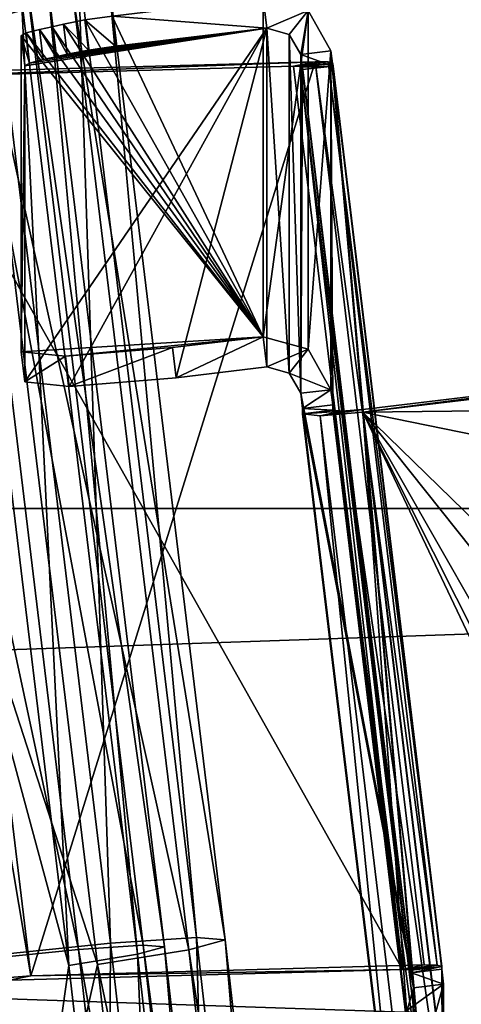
# Model space of a CAD drawing. Extents: x -1448 to 108, y -535 to 375.
# Tile 85 of 147: x -186 to -171, y 15 to 47. Entities that reach past the tile are written whole.
import ezdxf

# ---------------------------------------------------------------- set-up
doc = ezdxf.new("R2010")
doc.units = 0
doc.header["$LTSCALE"] = 33.374815
for name, color, linetype in [('121', 7, 'CONTINUOUS'), ('123', 7, 'CONTINUOUS'), ('159', 7, 'CONTINUOUS'), ('160', 7, 'CONTINUOUS'), ('161', 7, 'CONTINUOUS'), ('162', 7, 'CONTINUOUS'), ('746', 7, 'CONTINUOUS'), ('747', 7, 'CONTINUOUS'), ('748', 7, 'CONTINUOUS'), ('752', 7, 'CONTINUOUS'), ('753', 7, 'CONTINUOUS'), ('754', 7, 'CONTINUOUS'), ('764', 7, 'CONTINUOUS'), ('765', 7, 'CONTINUOUS'), ('766', 7, 'CONTINUOUS'), ('767', 7, 'CONTINUOUS'), ('768', 7, 'CONTINUOUS'), ('771', 7, 'CONTINUOUS'), ('773', 7, 'CONTINUOUS'), ('777', 7, 'CONTINUOUS'), ('790', 7, 'CONTINUOUS'), ('791', 7, 'CONTINUOUS'), ('795', 7, 'CONTINUOUS'), ('796', 7, 'CONTINUOUS'), ('797', 7, 'CONTINUOUS'), ('800', 7, 'CONTINUOUS'), ('802', 7, 'CONTINUOUS'), ('803', 7, 'CONTINUOUS'), ('805', 7, 'CONTINUOUS'), ('811', 7, 'CONTINUOUS'), ('823', 7, 'CONTINUOUS'), ('824', 7, 'CONTINUOUS'), ('827', 7, 'CONTINUOUS'), ('828', 7, 'CONTINUOUS'), ('829', 7, 'CONTINUOUS'), ('830', 7, 'CONTINUOUS'), ('831', 7, 'CONTINUOUS'), ('832', 7, 'CONTINUOUS'), ('833', 7, 'CONTINUOUS'), ('834', 7, 'CONTINUOUS'), ('835', 7, 'CONTINUOUS'), ('847', 7, 'CONTINUOUS'), ('853', 7, 'CONTINUOUS'), ('854', 7, 'CONTINUOUS'), ('859', 7, 'CONTINUOUS')]:
    doc.layers.add(name, color=color, linetype=linetype)

msp = doc.modelspace()

# ---------------------------------------------------------------- linework, layer by layer
at = {"layer": '121', "color": 7, "linetype": 'CONTINUOUS'}
for points in [[(-1269.977, 10.392, -224.76), (-1269.977, 51.514, -219.023), (-49.977, 10.392, -224.76), (-1269.977, 10.392, -224.76)], [(-49.977, 10.392, -224.76), (-1269.977, 51.514, -219.023), (-49.977, 51.514, -219.023), (-49.977, 10.392, -224.76)]]:
    msp.add_3dface(points, dxfattribs=at)
at = {"layer": '123', "color": 7, "linetype": 'CONTINUOUS'}
for points in [[(-1269.977, 71.503, 213.336), (-1269.977, 31.085, 222.842), (-49.977, 71.503, 213.336), (-1269.977, 71.503, 213.336)], [(-1269.977, 31.085, 222.842), (-49.977, 31.085, 222.842), (-49.977, 71.503, 213.336), (-1269.977, 31.085, 222.842)], [(-1269.977, 31.085, 222.842), (-1269.977, -10.392, 224.76), (-49.977, 31.085, 222.842), (-1269.977, 31.085, 222.842)], [(-1269.977, -10.392, 224.76), (-49.977, -10.392, 224.76), (-49.977, 31.085, 222.842), (-1269.977, -10.392, 224.76)]]:
    msp.add_3dface(points, dxfattribs=at)
at = {"layer": '159', "color": 7, "linetype": 'CONTINUOUS'}
for points in [[(-191.069, 78.413, 338.631), (-184.216, 47.898, 347.544), (-187.184, 47.117, 344.759), (-191.069, 78.413, 338.631)], [(-182.997, 16.814, 361.695), (-186.915, 49.198, 358.464), (-186.919, 16.408, 362.905), (-182.997, 16.814, 361.695)], [(-186.915, 49.198, 358.464), (-182.997, 16.814, 361.695), (-184.06, 49.1, 355.459), (-186.915, 49.198, 358.464)], [(-184.06, 49.1, 355.459), (-182.997, 16.814, 361.695), (-180.175, 17.004, 358.665), (-184.06, 49.1, 355.459)], [(-184.06, 49.1, 355.459), (-180.175, 17.004, 358.665), (-183.072, 48.625, 351.462), (-184.06, 49.1, 355.459)], [(-183.072, 48.625, 351.462), (-179.231, 16.924, 354.629), (-184.216, 47.898, 347.544), (-183.072, 48.625, 351.462)], [(-183.072, 48.625, 351.462), (-180.175, 17.004, 358.665), (-179.231, 16.924, 354.629), (-183.072, 48.625, 351.462)], [(-184.216, 47.898, 347.544), (-180.42, 16.597, 350.672), (-187.184, 47.117, 344.759), (-184.216, 47.898, 347.544)], [(-184.216, 47.898, 347.544), (-179.231, 16.924, 354.629), (-180.42, 16.597, 350.672), (-184.216, 47.898, 347.544)], [(-187.184, 47.117, 344.759), (-183.421, 16.11, 347.854), (-189.908, 36.168, 345.23), (-187.184, 47.117, 344.759)], [(-187.184, 47.117, 344.759), (-180.42, 16.597, 350.672), (-183.421, 16.11, 347.854), (-187.184, 47.117, 344.759)], [(-189.908, 36.168, 345.23), (-183.421, 16.11, 347.854), (-186.099, 4.233, 347.241), (-189.908, 36.168, 345.23)], [(-182.997, 16.814, 361.695), (-179.281, -15.927, 361.465), (-180.175, 17.004, 358.665), (-182.997, 16.814, 361.695)], [(-179.231, 16.924, 354.629), (-175.59, -15.097, 354.408), (-180.42, 16.597, 350.672), (-179.231, 16.924, 354.629)], [(-180.175, 17.004, 358.665), (-179.281, -15.927, 361.465), (-176.489, -15.439, 358.44), (-180.175, 17.004, 358.665)], [(-180.175, 17.004, 358.665), (-176.489, -15.439, 358.44), (-179.231, 16.924, 354.629), (-180.175, 17.004, 358.665)], [(-179.231, 16.924, 354.629), (-176.489, -15.439, 358.44), (-175.59, -15.097, 354.408), (-179.231, 16.924, 354.629)], [(-183.194, -16.429, 362.67), (-182.997, 16.814, 361.695), (-186.919, 16.408, 362.905), (-183.194, -16.429, 362.67)], [(-180.42, 16.597, 350.672), (-176.823, -14.995, 350.452), (-183.421, 16.11, 347.854), (-180.42, 16.597, 350.672)], [(-179.281, -15.927, 361.465), (-182.997, 16.814, 361.695), (-183.194, -16.429, 362.67), (-179.281, -15.927, 361.465)], [(-180.42, 16.597, 350.672), (-175.59, -15.097, 354.408), (-176.823, -14.995, 350.452), (-180.42, 16.597, 350.672)], [(-183.421, 16.11, 347.854), (-179.858, -15.158, 347.633), (-186.099, 4.233, 347.241), (-183.421, 16.11, 347.854)], [(-183.421, 16.11, 347.854), (-176.823, -14.995, 350.452), (-179.858, -15.158, 347.633), (-183.421, 16.11, 347.854)]]:
    msp.add_3dface(points, dxfattribs=at)
at = {"layer": '160', "color": 7, "linetype": 'CONTINUOUS'}
msp.add_3dface([(-183.194, -16.429, 362.67), (-186.919, 16.408, 362.905), (-187.212, -16.815, 361.747), (-183.194, -16.429, 362.67)], dxfattribs=at)
at = {"layer": '161', "color": 7, "linetype": 'CONTINUOUS'}
for points in [[(-183.279, -16.319, 360.675), (-189.986, 15.919, 360.218), (-186.983, 16.306, 360.909), (-183.279, -16.319, 360.675)], [(-186.293, -16.608, 359.982), (-189.986, 15.919, 360.218), (-183.279, -16.319, 360.675), (-186.293, -16.608, 359.982)]]:
    msp.add_3dface(points, dxfattribs=at)
at = {"layer": '162', "color": 7, "linetype": 'CONTINUOUS'}
for points in [[(-184.041, 16.61, 360.001), (-190.889, 48.593, 357.69), (-187.939, 48.821, 356.788), (-184.041, 16.61, 360.001)], [(-186.983, 16.306, 360.909), (-190.889, 48.593, 357.69), (-184.041, 16.61, 360.001), (-186.983, 16.306, 360.909)], [(-184.041, 16.61, 360.001), (-187.939, 48.821, 356.788), (-181.924, 16.753, 357.728), (-184.041, 16.61, 360.001)], [(-181.924, 16.753, 357.728), (-187.939, 48.821, 356.788), (-185.798, 48.748, 354.534), (-181.924, 16.753, 357.728)], [(-181.924, 16.753, 357.728), (-185.798, 48.748, 354.534), (-181.216, 16.693, 354.702), (-181.924, 16.753, 357.728)], [(-181.216, 16.693, 354.702), (-185.798, 48.748, 354.534), (-185.057, 48.391, 351.536), (-181.216, 16.693, 354.702)], [(-182.108, 16.448, 351.734), (-185.057, 48.391, 351.536), (-185.915, 47.847, 348.598), (-182.108, 16.448, 351.734)], [(-181.216, 16.693, 354.702), (-185.057, 48.391, 351.536), (-182.108, 16.448, 351.734), (-181.216, 16.693, 354.702)], [(-184.359, 16.083, 349.621), (-185.915, 47.847, 348.598), (-188.141, 47.26, 346.509), (-184.359, 16.083, 349.621)], [(-182.108, 16.448, 351.734), (-185.915, 47.847, 348.598), (-184.359, 16.083, 349.621), (-182.108, 16.448, 351.734)], [(-189.859, 36.406, 347.215), (-184.359, 16.083, 349.621), (-188.141, 47.26, 346.509), (-189.859, 36.406, 347.215)], [(-189.859, 36.406, 347.215), (-186.028, 4.255, 349.24), (-184.359, 16.083, 349.621), (-189.859, 36.406, 347.215)], [(-180.344, -15.942, 359.771), (-186.983, 16.306, 360.909), (-184.041, 16.61, 360.001), (-180.344, -15.942, 359.771)], [(-178.251, -15.576, 357.502), (-184.041, 16.61, 360.001), (-181.924, 16.753, 357.728), (-178.251, -15.576, 357.502)], [(-180.344, -15.942, 359.771), (-184.041, 16.61, 360.001), (-178.251, -15.576, 357.502), (-180.344, -15.942, 359.771)], [(-178.501, -15.243, 351.511), (-181.216, 16.693, 354.702), (-182.108, 16.448, 351.734), (-178.501, -15.243, 351.511)], [(-178.251, -15.576, 357.502), (-181.924, 16.753, 357.728), (-177.576, -15.32, 354.478), (-178.251, -15.576, 357.502)], [(-177.576, -15.32, 354.478), (-181.924, 16.753, 357.728), (-181.216, 16.693, 354.702), (-177.576, -15.32, 354.478)], [(-177.576, -15.32, 354.478), (-181.216, 16.693, 354.702), (-178.501, -15.243, 351.511), (-177.576, -15.32, 354.478)], [(-183.279, -16.319, 360.675), (-186.983, 16.306, 360.909), (-180.344, -15.942, 359.771), (-183.279, -16.319, 360.675)], [(-180.777, -15.365, 349.398), (-182.108, 16.448, 351.734), (-184.359, 16.083, 349.621), (-180.777, -15.365, 349.398)], [(-178.501, -15.243, 351.511), (-182.108, 16.448, 351.734), (-180.777, -15.365, 349.398), (-178.501, -15.243, 351.511)], [(-186.028, 4.255, 349.24), (-180.777, -15.365, 349.398), (-184.359, 16.083, 349.621), (-186.028, 4.255, 349.24)]]:
    msp.add_3dface(points, dxfattribs=at)
at = {"layer": '746', "color": 7, "linetype": 'CONTINUOUS'}
for points in [[(-161.089, 34.412, 222.489), (-174.703, 34.251, 222.504), (-164.774, 35.44, 222.395), (-161.089, 34.412, 222.489)], [(-159.214, 31.09, 222.793), (-174.703, 34.251, 222.504), (-161.089, 34.412, 222.489), (-159.214, 31.09, 222.793)], [(-171.123, 4.59, 225.22), (-174.703, 34.251, 222.504), (-161.195, 5.778, 225.111), (-171.123, 4.59, 225.22)], [(-161.195, 5.778, 225.111), (-174.703, 34.251, 222.504), (-167.009, 18.974, 223.903), (-161.195, 5.778, 225.111)], [(-174.703, 34.251, 222.504), (-159.214, 31.09, 222.793), (-163.061, 22.907, 223.543), (-174.703, 34.251, 222.504)], [(-167.009, 18.974, 223.903), (-174.703, 34.251, 222.504), (-167.283, 21.248, 223.694), (-167.009, 18.974, 223.903)], [(-167.283, 21.248, 223.694), (-174.703, 34.251, 222.504), (-165.443, 22.622, 223.569), (-167.283, 21.248, 223.694)], [(-165.443, 22.622, 223.569), (-174.703, 34.251, 222.504), (-163.061, 22.907, 223.543), (-165.443, 22.622, 223.569)]]:
    msp.add_3dface(points, dxfattribs=at)
at = {"layer": '747', "color": 7, "linetype": 'CONTINUOUS'}
for points in [[(-176.748, 45.998, 347.956), (-176.748, 34.873, 226.464), (-176.689, 45.504, 348.001), (-176.748, 45.998, 347.956)], [(-176.748, 34.873, 226.464), (-173.109, 15.842, 350.717), (-176.689, 45.504, 348.001), (-176.748, 34.873, 226.464)], [(-173.109, 15.924, 351.612), (-176.689, 45.586, 348.896), (-176.689, 45.504, 348.001), (-173.109, 15.924, 351.612)], [(-173.109, 15.842, 350.717), (-173.109, 15.924, 351.612), (-176.689, 45.504, 348.001), (-173.109, 15.842, 350.717)], [(-173.049, 15.348, 350.762), (-173.109, 15.842, 350.717), (-176.748, 34.873, 226.464), (-173.049, 15.348, 350.762)], [(-176.689, 34.379, 226.509), (-173.049, 15.348, 350.762), (-176.748, 34.873, 226.464), (-176.689, 34.379, 226.509)], [(-173.109, 4.717, 229.225), (-173.049, 15.348, 350.762), (-176.689, 34.379, 226.509), (-173.109, 4.717, 229.225)], [(-176.689, 34.196, 224.517), (-173.109, 4.717, 229.225), (-176.689, 34.379, 226.509), (-176.689, 34.196, 224.517)], [(-173.109, 4.535, 227.233), (-173.109, 4.717, 229.225), (-176.689, 34.196, 224.517), (-173.109, 4.535, 227.233)], [(-173.049, 4.223, 229.27), (-173.049, 15.348, 350.762), (-173.109, 4.717, 229.225), (-173.049, 4.223, 229.27)]]:
    msp.add_3dface(points, dxfattribs=at)
at = {"layer": '748', "color": 7, "linetype": 'CONTINUOUS'}
for points in [[(-173.4, 15.954, 352.32), (-189.887, 45.256, 362.691), (-176.98, 45.615, 349.604), (-173.4, 15.954, 352.32)], [(-186.307, 15.594, 365.407), (-189.887, 45.256, 362.691), (-173.4, 15.954, 352.32), (-186.307, 15.594, 365.407)]]:
    msp.add_3dface(points, dxfattribs=at)
at = {"layer": '752', "color": 7, "linetype": 'CONTINUOUS'}
msp.add_3dface([(-174.703, 34.343, 223.5), (-171.123, 4.681, 226.216), (-164.774, 35.531, 223.391), (-174.703, 34.343, 223.5)], dxfattribs=at)
at = {"layer": '753', "color": 7, "linetype": 'CONTINUOUS'}
for points in [[(-172.116, 4.836, 229.214), (-175.696, 34.497, 226.498), (-175.756, 46.117, 347.945), (-172.116, 4.836, 229.214)], [(-175.756, 46.117, 347.945), (-175.696, 34.497, 226.498), (-175.756, 34.992, 226.453), (-175.756, 46.117, 347.945)], [(-172.057, 4.341, 229.259), (-172.116, 4.836, 229.214), (-175.756, 46.117, 347.945), (-172.057, 4.341, 229.259)], [(-175.696, 45.622, 347.99), (-172.057, 4.341, 229.259), (-175.756, 46.117, 347.945), (-175.696, 45.622, 347.99)], [(-172.116, 16.043, 351.601), (-172.116, 15.961, 350.706), (-175.696, 45.704, 348.885), (-172.116, 16.043, 351.601)], [(-175.696, 45.704, 348.885), (-172.116, 15.961, 350.706), (-175.696, 45.622, 347.99), (-175.696, 45.704, 348.885)], [(-172.116, 15.961, 350.706), (-172.057, 4.341, 229.259), (-175.696, 45.622, 347.99), (-172.116, 15.961, 350.706)], [(-175.696, 34.315, 224.506), (-175.696, 34.497, 226.498), (-172.116, 4.653, 227.222), (-175.696, 34.315, 224.506)], [(-172.116, 4.653, 227.222), (-175.696, 34.497, 226.498), (-172.116, 4.836, 229.214), (-172.116, 4.653, 227.222)], [(-172.057, 15.466, 350.751), (-172.057, 4.341, 229.259), (-172.116, 15.961, 350.706), (-172.057, 15.466, 350.751)]]:
    msp.add_3dface(points, dxfattribs=at)
at = {"layer": '754', "color": 7, "linetype": 'CONTINUOUS'}
for points in [[(-176.277, 45.764, 350.3), (-189.185, 45.404, 363.387), (-185.605, 15.743, 366.103), (-176.277, 45.764, 350.3)], [(-172.698, 16.102, 353.016), (-176.277, 45.764, 350.3), (-185.605, 15.743, 366.103), (-172.698, 16.102, 353.016)]]:
    msp.add_3dface(points, dxfattribs=at)
at = {"layer": '764', "color": 7, "linetype": 'CONTINUOUS'}
for points in [[(-176.98, 45.615, 349.604), (-189.887, 45.256, 362.691), (-176.277, 45.764, 350.3), (-176.98, 45.615, 349.604)], [(-176.277, 45.764, 350.3), (-189.887, 45.256, 362.691), (-189.185, 45.404, 363.387), (-176.277, 45.764, 350.3)]]:
    msp.add_3dface(points, dxfattribs=at)
at = {"layer": '765', "color": 7, "linetype": 'CONTINUOUS'}
for points in [[(-186.307, 15.594, 365.407), (-173.4, 15.954, 352.32), (-185.605, 15.743, 366.103), (-186.307, 15.594, 365.407)], [(-173.4, 15.954, 352.32), (-172.698, 16.102, 353.016), (-185.605, 15.743, 366.103), (-173.4, 15.954, 352.32)]]:
    msp.add_3dface(points, dxfattribs=at)
at = {"layer": '766', "color": 7, "linetype": 'CONTINUOUS'}
for points in [[(-176.689, 45.586, 348.896), (-175.696, 45.704, 348.885), (-175.696, 45.622, 347.99), (-176.689, 45.586, 348.896)], [(-176.689, 45.504, 348.001), (-176.689, 45.586, 348.896), (-175.696, 45.622, 347.99), (-176.689, 45.504, 348.001)], [(-176.689, 34.379, 226.509), (-175.696, 34.497, 226.498), (-175.696, 34.315, 224.506), (-176.689, 34.379, 226.509)], [(-176.689, 34.196, 224.517), (-176.689, 34.379, 226.509), (-175.696, 34.315, 224.506), (-176.689, 34.196, 224.517)]]:
    msp.add_3dface(points, dxfattribs=at)
at = {"layer": '767', "color": 7, "linetype": 'CONTINUOUS'}
for points in [[(-173.109, 15.924, 351.612), (-173.109, 15.842, 350.717), (-172.116, 16.043, 351.601), (-173.109, 15.924, 351.612)], [(-173.109, 15.842, 350.717), (-172.116, 15.961, 350.706), (-172.116, 16.043, 351.601), (-173.109, 15.842, 350.717)]]:
    msp.add_3dface(points, dxfattribs=at)
at = {"layer": '768', "color": 7, "linetype": 'CONTINUOUS'}
for points in [[(-164.774, 35.44, 222.395), (-174.703, 34.251, 222.504), (-164.774, 35.531, 223.391), (-164.774, 35.44, 222.395)], [(-174.703, 34.251, 222.504), (-174.703, 34.343, 223.5), (-164.774, 35.531, 223.391), (-174.703, 34.251, 222.504)]]:
    msp.add_3dface(points, dxfattribs=at)
at = {"layer": '771', "color": 7, "linetype": 'CONTINUOUS'}
msp.add_3dface([(-172.057, 4.341, 229.259), (-172.057, 15.466, 350.751), (-172.469, 13.999, 350.886), (-172.057, 4.341, 229.259)], dxfattribs=at)
at = {"layer": '773', "color": 7, "linetype": 'CONTINUOUS'}
for points in [[(-173.049, 15.348, 350.762), (-173.049, 4.223, 229.27), (-173.256, 3.489, 229.337), (-173.049, 15.348, 350.762)], [(-173.256, 14.614, 350.83), (-173.049, 15.348, 350.762), (-173.256, 3.489, 229.337), (-173.256, 14.614, 350.83)]]:
    msp.add_3dface(points, dxfattribs=at)
at = {"layer": '777', "color": 7, "linetype": 'CONTINUOUS'}
for points in [[(-172.057, 15.466, 350.751), (-173.049, 15.348, 350.762), (-173.256, 14.614, 350.83), (-172.057, 15.466, 350.751)], [(-172.469, 13.999, 350.886), (-172.057, 15.466, 350.751), (-173.256, 14.614, 350.83), (-172.469, 13.999, 350.886)]]:
    msp.add_3dface(points, dxfattribs=at)
at = {"layer": '790', "color": 7, "linetype": 'CONTINUOUS'}
for points in [[(-173.109, 4.535, 227.233), (-176.689, 34.196, 224.517), (-176.107, 34.137, 223.103), (-173.109, 4.535, 227.233)], [(-176.107, 34.137, 223.103), (-174.703, 34.251, 222.504), (-172.527, 4.475, 225.819), (-176.107, 34.137, 223.103)], [(-173.109, 4.535, 227.233), (-176.107, 34.137, 223.103), (-172.527, 4.475, 225.819), (-173.109, 4.535, 227.233)], [(-174.703, 34.251, 222.504), (-171.123, 4.59, 225.22), (-172.527, 4.475, 225.819), (-174.703, 34.251, 222.504)]]:
    msp.add_3dface(points, dxfattribs=at)
at = {"layer": '791', "color": 7, "linetype": 'CONTINUOUS'}
for points in [[(-173.4, 15.954, 352.32), (-176.98, 45.615, 349.604), (-176.764, 45.611, 349.278), (-173.4, 15.954, 352.32)], [(-176.764, 45.611, 349.278), (-176.689, 45.586, 348.896), (-173.185, 15.95, 351.994), (-176.764, 45.611, 349.278)], [(-173.4, 15.954, 352.32), (-176.764, 45.611, 349.278), (-173.185, 15.95, 351.994), (-173.4, 15.954, 352.32)], [(-176.689, 45.586, 348.896), (-173.109, 15.924, 351.612), (-173.185, 15.95, 351.994), (-176.689, 45.586, 348.896)]]:
    msp.add_3dface(points, dxfattribs=at)
at = {"layer": '795', "color": 7, "linetype": 'CONTINUOUS'}
for points in [[(-175.696, 34.315, 224.506), (-172.116, 4.653, 227.222), (-171.825, 4.624, 226.515), (-175.696, 34.315, 224.506)], [(-175.696, 34.315, 224.506), (-171.825, 4.624, 226.515), (-175.405, 34.285, 223.799), (-175.696, 34.315, 224.506)], [(-171.123, 4.681, 226.216), (-174.703, 34.343, 223.5), (-175.405, 34.285, 223.799), (-171.123, 4.681, 226.216)], [(-171.825, 4.624, 226.515), (-171.123, 4.681, 226.216), (-175.405, 34.285, 223.799), (-171.825, 4.624, 226.515)]]:
    msp.add_3dface(points, dxfattribs=at)
at = {"layer": '796', "color": 7, "linetype": 'CONTINUOUS'}
for points in [[(-172.698, 16.102, 353.016), (-172.267, 16.095, 352.365), (-176.277, 45.764, 350.3), (-172.698, 16.102, 353.016)], [(-176.277, 45.764, 350.3), (-172.267, 16.095, 352.365), (-175.847, 45.756, 349.649), (-176.277, 45.764, 350.3)], [(-172.116, 16.043, 351.601), (-175.696, 45.704, 348.885), (-175.847, 45.756, 349.649), (-172.116, 16.043, 351.601)], [(-172.267, 16.095, 352.365), (-172.116, 16.043, 351.601), (-175.847, 45.756, 349.649), (-172.267, 16.095, 352.365)]]:
    msp.add_3dface(points, dxfattribs=at)
at = {"layer": '797', "color": 7, "linetype": 'CONTINUOUS'}
for points in [[(-185.605, 15.743, 366.103), (-189.185, 45.404, 363.387), (-190.589, 45.29, 363.986), (-185.605, 15.743, 366.103)], [(-187.009, 15.628, 366.702), (-185.605, 15.743, 366.103), (-190.589, 45.29, 363.986), (-187.009, 15.628, 366.702)]]:
    msp.add_3dface(points, dxfattribs=at)
at = {"layer": '800', "color": 7, "linetype": 'CONTINUOUS'}
for points in [[(-176.689, 34.196, 224.517), (-175.696, 34.315, 224.506), (-175.405, 34.285, 223.799), (-176.689, 34.196, 224.517)], [(-176.107, 34.137, 223.103), (-176.689, 34.196, 224.517), (-175.405, 34.285, 223.799), (-176.107, 34.137, 223.103)], [(-174.703, 34.251, 222.504), (-176.107, 34.137, 223.103), (-174.703, 34.343, 223.5), (-174.703, 34.251, 222.504)], [(-174.703, 34.343, 223.5), (-176.107, 34.137, 223.103), (-175.405, 34.285, 223.799), (-174.703, 34.343, 223.5)]]:
    msp.add_3dface(points, dxfattribs=at)
at = {"layer": '802', "color": 7, "linetype": 'CONTINUOUS'}
for points in [[(-176.98, 45.615, 349.604), (-176.277, 45.764, 350.3), (-175.847, 45.756, 349.649), (-176.98, 45.615, 349.604)], [(-175.696, 45.704, 348.885), (-176.98, 45.615, 349.604), (-175.847, 45.756, 349.649), (-175.696, 45.704, 348.885)], [(-176.764, 45.611, 349.278), (-176.98, 45.615, 349.604), (-175.696, 45.704, 348.885), (-176.764, 45.611, 349.278)], [(-176.689, 45.586, 348.896), (-176.764, 45.611, 349.278), (-175.696, 45.704, 348.885), (-176.689, 45.586, 348.896)]]:
    msp.add_3dface(points, dxfattribs=at)
at = {"layer": '803', "color": 7, "linetype": 'CONTINUOUS'}
for points in [[(-173.4, 15.954, 352.32), (-172.267, 16.095, 352.365), (-172.698, 16.102, 353.016), (-173.4, 15.954, 352.32)], [(-173.4, 15.954, 352.32), (-173.185, 15.95, 351.994), (-172.267, 16.095, 352.365), (-173.4, 15.954, 352.32)], [(-173.185, 15.95, 351.994), (-173.109, 15.924, 351.612), (-172.267, 16.095, 352.365), (-173.185, 15.95, 351.994)], [(-173.109, 15.924, 351.612), (-172.116, 16.043, 351.601), (-172.267, 16.095, 352.365), (-173.109, 15.924, 351.612)]]:
    msp.add_3dface(points, dxfattribs=at)
at = {"layer": '805', "color": 7, "linetype": 'CONTINUOUS'}
msp.add_3dface([(-186.307, 15.594, 365.407), (-185.605, 15.743, 366.103), (-187.009, 15.628, 366.702), (-186.307, 15.594, 365.407)], dxfattribs=at)
at = {"layer": '811', "color": 7, "linetype": 'CONTINUOUS'}
for points in [[(-173.109, 15.842, 350.717), (-172.057, 15.466, 350.751), (-172.116, 15.961, 350.706), (-173.109, 15.842, 350.717)], [(-173.109, 15.842, 350.717), (-173.049, 15.348, 350.762), (-172.057, 15.466, 350.751), (-173.109, 15.842, 350.717)]]:
    msp.add_3dface(points, dxfattribs=at)
at = {"layer": '823', "color": 7, "linetype": 'CONTINUOUS'}
for points in [[(-177.98, 47.857, 347.786), (-177.98, 36.732, 226.293), (-182.944, 47.262, 347.84), (-177.98, 47.857, 347.786)], [(-182.944, 47.262, 347.84), (-177.98, 36.732, 226.293), (-183.832, 47.137, 347.639), (-182.944, 47.262, 347.84)], [(-184.913, 46.911, 346.594), (-177.98, 36.732, 226.293), (-185.327, 46.821, 346.16), (-184.913, 46.911, 346.594)], [(-184.532, 46.999, 347.061), (-177.98, 36.732, 226.293), (-184.913, 46.911, 346.594), (-184.532, 46.999, 347.061)], [(-183.832, 47.137, 347.639), (-177.98, 36.732, 226.293), (-184.532, 46.999, 347.061), (-183.832, 47.137, 347.639)], [(-185.768, 46.709, 345.513), (-177.98, 36.732, 226.293), (-185.923, 46.619, 344.744), (-185.768, 46.709, 345.513)], [(-185.923, 46.619, 344.744), (-177.98, 36.732, 226.293), (-185.923, 36.237, 231.36), (-185.923, 46.619, 344.744)], [(-185.327, 46.821, 346.16), (-177.98, 36.732, 226.293), (-185.768, 46.709, 345.513), (-185.327, 46.821, 346.16)], [(-185.923, 36.237, 231.36), (-177.98, 36.732, 226.293), (-184.469, 36.088, 227.823), (-185.923, 36.237, 231.36)], [(-177.98, 36.732, 226.293), (-180.958, 36.375, 226.326), (-184.469, 36.088, 227.823), (-177.98, 36.732, 226.293)]]:
    msp.add_3dface(points, dxfattribs=at)
at = {"layer": '824', "color": 7, "linetype": 'CONTINUOUS'}
for points in [[(-185.803, 35.248, 231.45), (-177.861, 46.868, 347.876), (-185.803, 45.631, 344.834), (-185.803, 35.248, 231.45)], [(-177.861, 46.868, 347.876), (-185.803, 35.248, 231.45), (-184.349, 35.1, 227.913), (-177.861, 46.868, 347.876)], [(-185.803, 45.631, 344.834), (-177.861, 46.868, 347.876), (-185.648, 45.72, 345.604), (-185.803, 45.631, 344.834)], [(-185.648, 45.72, 345.604), (-177.861, 46.868, 347.876), (-185.208, 45.832, 346.25), (-185.648, 45.72, 345.604)], [(-185.208, 45.832, 346.25), (-177.861, 46.868, 347.876), (-184.793, 45.922, 346.685), (-185.208, 45.832, 346.25)], [(-184.793, 45.922, 346.685), (-177.861, 46.868, 347.876), (-184.413, 46.011, 347.151), (-184.793, 45.922, 346.685)], [(-184.413, 46.011, 347.151), (-177.861, 46.868, 347.876), (-183.713, 46.148, 347.73), (-184.413, 46.011, 347.151)], [(-180.839, 35.386, 226.417), (-177.861, 46.868, 347.876), (-184.349, 35.1, 227.913), (-180.839, 35.386, 226.417)], [(-183.713, 46.148, 347.73), (-177.861, 46.868, 347.876), (-182.824, 46.274, 347.93), (-183.713, 46.148, 347.73)], [(-177.861, 35.743, 226.384), (-177.861, 46.868, 347.876), (-180.839, 35.386, 226.417), (-177.861, 35.743, 226.384)]]:
    msp.add_3dface(points, dxfattribs=at)
at = {"layer": '827', "color": 7, "linetype": 'CONTINUOUS'}
for points in [[(-176.748, 45.998, 347.956), (-175.696, 45.622, 347.99), (-175.756, 46.117, 347.945), (-176.748, 45.998, 347.956)], [(-176.748, 45.998, 347.956), (-176.689, 45.504, 348.001), (-175.696, 45.622, 347.99), (-176.748, 45.998, 347.956)]]:
    msp.add_3dface(points, dxfattribs=at)
at = {"layer": '828', "color": 7, "linetype": 'CONTINUOUS'}
for points in [[(-176.689, 34.379, 226.509), (-176.748, 34.873, 226.464), (-175.756, 34.992, 226.453), (-176.689, 34.379, 226.509)], [(-175.696, 34.497, 226.498), (-176.689, 34.379, 226.509), (-175.756, 34.992, 226.453), (-175.696, 34.497, 226.498)]]:
    msp.add_3dface(points, dxfattribs=at)
at = {"layer": '829', "color": 7, "linetype": 'CONTINUOUS'}
for points in [[(-176.506, 47.445, 347.823), (-177.98, 36.732, 226.293), (-177.98, 47.857, 347.786), (-176.506, 47.445, 347.823)], [(-176.506, 36.32, 226.331), (-177.98, 36.732, 226.293), (-176.506, 47.445, 347.823), (-176.506, 36.32, 226.331)], [(-175.756, 46.117, 347.945), (-176.506, 36.32, 226.331), (-176.506, 47.445, 347.823), (-175.756, 46.117, 347.945)], [(-175.756, 46.117, 347.945), (-175.756, 34.992, 226.453), (-176.506, 36.32, 226.331), (-175.756, 46.117, 347.945)]]:
    msp.add_3dface(points, dxfattribs=at)
at = {"layer": '830', "color": 7, "linetype": 'CONTINUOUS'}
for points in [[(-177.861, 35.743, 226.384), (-177.124, 35.537, 226.403), (-177.861, 46.868, 347.876), (-177.861, 35.743, 226.384)], [(-177.124, 35.537, 226.403), (-177.124, 46.662, 347.895), (-177.861, 46.868, 347.876), (-177.124, 35.537, 226.403)], [(-176.748, 34.873, 226.464), (-176.748, 45.998, 347.956), (-177.124, 46.662, 347.895), (-176.748, 34.873, 226.464)], [(-177.124, 35.537, 226.403), (-176.748, 34.873, 226.464), (-177.124, 46.662, 347.895), (-177.124, 35.537, 226.403)]]:
    msp.add_3dface(points, dxfattribs=at)
at = {"layer": '831', "color": 7, "linetype": 'CONTINUOUS'}
for points in [[(-177.861, 46.868, 347.876), (-177.98, 47.857, 347.786), (-182.944, 47.262, 347.84), (-177.861, 46.868, 347.876)], [(-182.824, 46.274, 347.93), (-177.861, 46.868, 347.876), (-182.944, 47.262, 347.84), (-182.824, 46.274, 347.93)]]:
    msp.add_3dface(points, dxfattribs=at)
at = {"layer": '832', "color": 7, "linetype": 'CONTINUOUS'}
for points in [[(-185.803, 45.631, 344.834), (-185.923, 46.619, 344.744), (-185.923, 36.237, 231.36), (-185.803, 45.631, 344.834)], [(-185.803, 35.248, 231.45), (-185.803, 45.631, 344.834), (-185.923, 36.237, 231.36), (-185.803, 35.248, 231.45)]]:
    msp.add_3dface(points, dxfattribs=at)
at = {"layer": '833', "color": 7, "linetype": 'CONTINUOUS'}
for points in [[(-177.98, 36.732, 226.293), (-180.839, 35.386, 226.417), (-180.958, 36.375, 226.326), (-177.98, 36.732, 226.293)], [(-177.98, 36.732, 226.293), (-177.861, 35.743, 226.384), (-180.839, 35.386, 226.417), (-177.98, 36.732, 226.293)]]:
    msp.add_3dface(points, dxfattribs=at)
at = {"layer": '834', "color": 7, "linetype": 'CONTINUOUS'}
for points in [[(-177.98, 36.732, 226.293), (-176.506, 36.32, 226.331), (-177.861, 35.743, 226.384), (-177.98, 36.732, 226.293)], [(-177.861, 35.743, 226.384), (-176.506, 36.32, 226.331), (-177.124, 35.537, 226.403), (-177.861, 35.743, 226.384)], [(-176.506, 36.32, 226.331), (-175.756, 34.992, 226.453), (-177.124, 35.537, 226.403), (-176.506, 36.32, 226.331)], [(-175.756, 34.992, 226.453), (-176.748, 34.873, 226.464), (-177.124, 35.537, 226.403), (-175.756, 34.992, 226.453)]]:
    msp.add_3dface(points, dxfattribs=at)
at = {"layer": '835', "color": 7, "linetype": 'CONTINUOUS'}
for points in [[(-176.506, 47.445, 347.823), (-177.98, 47.857, 347.786), (-177.861, 46.868, 347.876), (-176.506, 47.445, 347.823)], [(-177.124, 46.662, 347.895), (-176.506, 47.445, 347.823), (-177.861, 46.868, 347.876), (-177.124, 46.662, 347.895)], [(-176.748, 45.998, 347.956), (-176.506, 47.445, 347.823), (-177.124, 46.662, 347.895), (-176.748, 45.998, 347.956)], [(-176.748, 45.998, 347.956), (-175.756, 46.117, 347.945), (-176.506, 47.445, 347.823), (-176.748, 45.998, 347.956)]]:
    msp.add_3dface(points, dxfattribs=at)
at = {"layer": '847', "color": 7, "linetype": 'CONTINUOUS'}
for points in [[(-184.793, 45.922, 346.685), (-184.913, 46.911, 346.594), (-185.327, 46.821, 346.16), (-184.793, 45.922, 346.685)], [(-184.413, 46.011, 347.151), (-184.532, 46.999, 347.061), (-184.913, 46.911, 346.594), (-184.413, 46.011, 347.151)], [(-184.793, 45.922, 346.685), (-184.413, 46.011, 347.151), (-184.913, 46.911, 346.594), (-184.793, 45.922, 346.685)], [(-185.208, 45.832, 346.25), (-184.793, 45.922, 346.685), (-185.327, 46.821, 346.16), (-185.208, 45.832, 346.25)]]:
    msp.add_3dface(points, dxfattribs=at)
at = {"layer": '853', "color": 7, "linetype": 'CONTINUOUS'}
for points in [[(-182.824, 46.274, 347.93), (-182.944, 47.262, 347.84), (-183.832, 47.137, 347.639), (-182.824, 46.274, 347.93)], [(-183.713, 46.148, 347.73), (-183.832, 47.137, 347.639), (-184.532, 46.999, 347.061), (-183.713, 46.148, 347.73)], [(-184.413, 46.011, 347.151), (-183.713, 46.148, 347.73), (-184.532, 46.999, 347.061), (-184.413, 46.011, 347.151)], [(-183.713, 46.148, 347.73), (-182.824, 46.274, 347.93), (-183.832, 47.137, 347.639), (-183.713, 46.148, 347.73)]]:
    msp.add_3dface(points, dxfattribs=at)
at = {"layer": '854', "color": 7, "linetype": 'CONTINUOUS'}
for points in [[(-185.648, 45.72, 345.604), (-185.768, 46.709, 345.513), (-185.923, 46.619, 344.744), (-185.648, 45.72, 345.604)], [(-185.803, 45.631, 344.834), (-185.648, 45.72, 345.604), (-185.923, 46.619, 344.744), (-185.803, 45.631, 344.834)], [(-185.208, 45.832, 346.25), (-185.327, 46.821, 346.16), (-185.768, 46.709, 345.513), (-185.208, 45.832, 346.25)], [(-185.648, 45.72, 345.604), (-185.208, 45.832, 346.25), (-185.768, 46.709, 345.513), (-185.648, 45.72, 345.604)]]:
    msp.add_3dface(points, dxfattribs=at)
at = {"layer": '859', "color": 7, "linetype": 'CONTINUOUS'}
for points in [[(-185.803, 35.248, 231.45), (-185.923, 36.237, 231.36), (-184.469, 36.088, 227.823), (-185.803, 35.248, 231.45)], [(-180.958, 36.375, 226.326), (-184.349, 35.1, 227.913), (-184.469, 36.088, 227.823), (-180.958, 36.375, 226.326)], [(-180.839, 35.386, 226.417), (-184.349, 35.1, 227.913), (-180.958, 36.375, 226.326), (-180.839, 35.386, 226.417)], [(-184.349, 35.1, 227.913), (-185.803, 35.248, 231.45), (-184.469, 36.088, 227.823), (-184.349, 35.1, 227.913)]]:
    msp.add_3dface(points, dxfattribs=at)

doc.saveas('drawing.dxf')
